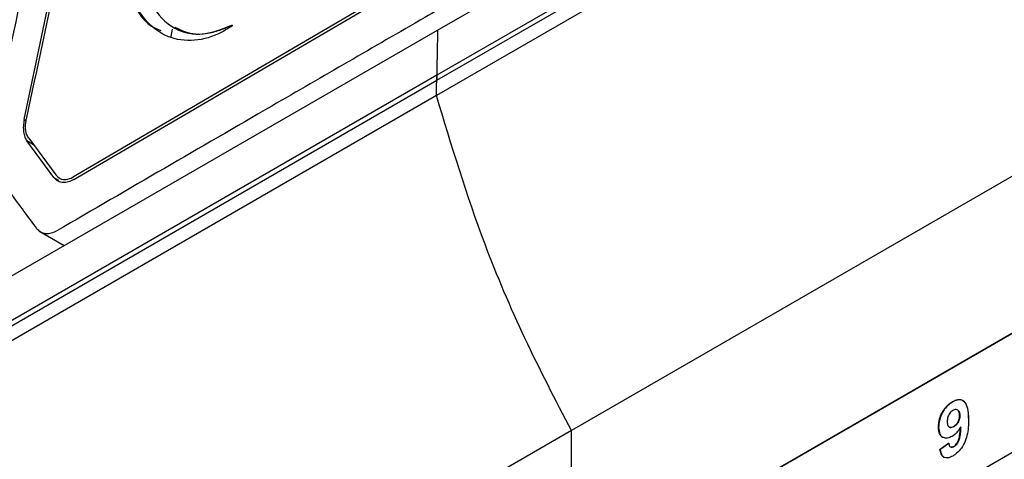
# Model space of a CAD drawing. Extents: x 106 to 315, y 19 to 260.
# Tile 43 of 132: x 261.14 to 270.07, y 69.41 to 73.4. Entities that reach past the tile are written whole.
import ezdxf

# ---------------------------------------------------------------- set-up
doc = ezdxf.new("R2010")
doc.units = 0
doc.layers.get('0').update_dxf_attribs({"linetype": 'CONTINUOUS'})

msp = doc.modelspace()

# ---------------------------------------------------------------- linework, layer by layer
at = {"color": 7, "linetype": 'CONTINUOUS'}
for p, q in [((269.6115, 75.6007), (264.9243, 72.8948)), ((264.9236, 72.8486), (269.6224, 75.5612)), ((264.9312, 73.3026), (268.8368, 75.5573)), ((261.1852, 72.4918), (261.7622, 75.2564)), ((265.3356, 74.1432), (261.632, 71.9737)), ((261.6337, 71.9479), (265.3384, 74.1167)), ((261.0255, 71.0479), (264.9312, 73.3026)), ((262.5161, 73.2471), (262.5302, 73.3119)), ((262.5468, 73.3204), (262.549, 73.3191)), ((274.8285, 73.2588), (266.1412, 68.2437)), ((266.1547, 68.2558), (274.842, 73.2709)), ((260.2247, 70.136), (264.9236, 72.8486)), ((264.9243, 72.8948), (260.2371, 70.1889)), ((271.0777, 72.5188), (266.1444, 69.6708)), ((261.4541, 71.9663), (261.209, 72.2988)), ((261.2253, 72.3228), (261.4705, 71.9902)), ((261.5014, 71.9621), (261.5016, 71.962)), ((266.1578, 67.1765), (274.3372, 71.8983)), ((261.3183, 71.4818), (261.5474, 71.3492)), ((269.6015, 69.9329), (269.5995, 69.9341)), ((269.6464, 69.8565), (269.6443, 69.8577)), ((269.6652, 69.8086), (269.6631, 69.8098)), ((269.4735, 69.7003), (269.4715, 69.7015)), ((269.5685, 69.7032), (269.5705, 69.702)), ((269.6109, 69.707), (269.6089, 69.7082)), ((269.6732, 69.7022), (269.6712, 69.7033)), ((266.1444, 69.6708), (261.211, 66.8229)), ((269.4854, 69.5013), (269.5651, 69.5577)), ((269.5671, 69.5565), (269.4874, 69.5002)), ((269.613, 69.5266), (269.611, 69.5278)), ((269.4874, 69.5002), (269.4854, 69.5013))]:
    msp.add_line(p, q, dxfattribs=at)
at = {"color": 8, "linetype": 'CONTINUOUS'}
for p, q in [((261.1852, 72.4918), (261.2022, 72.4819)), ((261.2683, 72.2644), (261.209, 72.2988)), ((261.4541, 71.9663), (261.4961, 71.9419)), ((261.632, 71.9737), (261.6321, 71.9737))]:
    msp.add_line(p, q, dxfattribs=at)
at = {"color": 7, "linetype": 'CONTINUOUS', "flags": 128}
for points in [[(269.644, 75.4356), (267.2829, 74.0727), (264.9218, 72.7096)], [(264.9218, 72.7096), (262.5607, 71.3466), (260.1996, 69.9835)]]:
    msp.add_lwpolyline(points, dxfattribs=at)
at = {"color": 7, "linetype": 'CONTINUOUS'}
for points, knots in [([(262.6981, 75.1779), (262.6108, 75.0713), (262.4353, 74.8569), (262.2721, 74.4578), (262.2061, 74.0838), (262.2371, 73.74), (262.3673, 73.4501), (262.5912, 73.2671), (262.8262, 73.2587), (262.9823, 73.3122), (263.0454, 73.3415), (263.0674, 73.3476), (263.0694, 73.3479), (263.0701, 73.3476), (263.0702, 73.3474), (263.0703, 73.3472), (263.0702, 73.347), (263.0701, 73.3467), (263.0697, 73.3459), (263.0675, 73.3434), (263.0575, 73.3353), (263.0169, 73.3077), (262.8934, 73.2389), (262.6869, 73.1909), (262.4466, 73.2418), (262.2557, 73.407), (262.1052, 73.6844), (262.0747, 74.0706), (262.141, 74.4946), (262.2965, 74.8974), (262.4772, 75.1869), (262.6017, 75.3346), (262.6305, 75.3688)], [0, 0, 0, 0, 0.062345, 0.125303, 0.178813, 0.232255, 0.300715, 0.368764, 0.427598, 0.452831, 0.465423, 0.46621, 0.466606, 0.466672, 0.46671, 0.466742, 0.466773, 0.466814, 0.466888, 0.467142, 0.468358, 0.473194, 0.492537, 0.544304, 0.600313, 0.659709, 0.716564, 0.796273, 0.853649, 0.910857, 0.979413, 1, 1, 1, 1]), ([(262.6325, 75.3676), (262.5372, 75.2469), (262.3459, 75.0047), (262.1552, 74.5486), (262.0729, 74.0708), (262.119, 73.6349), (262.2625, 73.366), (262.3953, 73.3115), (262.4244, 73.2996)], [0, 0, 0, 0, 0.17904, 0.359478, 0.531414, 0.739583, 0.942894, 1, 1, 1, 1]), ([(261.78, 75.2616), (261.685, 74.8003), (261.4948, 73.8777), (261.3008, 72.9569), (261.2038, 72.4965)], [0, 0, 0, 0, 0.499997, 1, 1, 1, 1]), ([(261.4943, 75.2019), (261.3866, 74.6899), (261.1711, 73.6659), (260.9482, 72.6455), (260.8368, 72.1352)], [0, 0, 0, 0, 0.499984, 1, 1, 1, 1]), ([(265.379, 73.7433), (265.3579, 73.7312), (265.1701, 73.6228), (264.5196, 73.2467), (263.2409, 72.506), (262.1305, 71.8609), (261.4818, 71.484)], [0, 0, 0, 0, 0.016221, 0.144217, 0.5, 1, 1, 1, 1]), ([(263.0573, 73.3328), (263.0597, 73.3346), (263.064, 73.3377), (263.0686, 73.3415), (263.0709, 73.3438), (263.0717, 73.3448), (263.0721, 73.3454), (263.0723, 73.3458), (263.0723, 73.3461), (263.0722, 73.3463), (263.0721, 73.3465), (263.0715, 73.3467), (263.0689, 73.3464), (263.0586, 73.3431), (263.017, 73.3261), (262.8971, 73.2782), (262.7193, 73.2458), (262.6046, 73.3032), (262.5538, 73.3286)], [0, 0, 0, 0, 0.013214, 0.0226, 0.024571, 0.026307, 0.02718, 0.027485, 0.027795, 0.028058, 0.028427, 0.029135, 0.031738, 0.042049, 0.083111, 0.247251, 0.666578, 1, 1, 1, 1]), ([(264.9312, 73.3026), (264.9297, 73.2179), (264.927, 73.0666), (264.9246, 72.9152), (264.9236, 72.8486)], [0, 0, 0, 0, 0.559997, 1, 1, 1, 1]), ([(264.9218, 72.7096), (264.9223, 72.7442), (264.9231, 72.8059), (264.9239, 72.8676), (264.9243, 72.8948)], [0, 0, 0, 0, 0.560003, 1, 1, 1, 1]), ([(266.1444, 69.6708), (266.0004, 69.9488), (265.7123, 70.5047), (265.2787, 71.5245), (265.0572, 72.2601), (264.9218, 72.7096)], [0, 0, 0, 0, 0.280085, 0.560184, 1, 1, 1, 1]), ([(261.1852, 72.4918), (261.1818, 72.4716), (261.1753, 72.4326), (261.1777, 72.3791), (261.1881, 72.3331), (261.2022, 72.31), (261.209, 72.2988)], [0, 0, 0, 0, 0.262665, 0.50656, 0.761634, 1, 1, 1, 1]), ([(261.2253, 72.3228), (261.2184, 72.3346), (261.2018, 72.3628), (261.1927, 72.4233), (261.2003, 72.4732), (261.2038, 72.4965)], [0, 0, 0, 0, 0.2752139, 0.6608901, 1, 1, 1, 1]), ([(261.3004, 71.5021), (261.2218, 71.6088), (261.0646, 71.822), (260.9127, 72.0308), (260.8368, 72.1352)], [0, 0, 0, 0, 0.500234, 1, 1, 1, 1]), ([(261.6337, 71.9479), (261.6174, 71.9397), (261.584, 71.923), (261.5349, 71.9182), (261.4885, 71.9299), (261.4657, 71.9539), (261.4541, 71.9663)], [0, 0, 0, 0, 0.231994, 0.475956, 0.731947, 1, 1, 1, 1]), ([(261.4705, 71.9902), (261.4833, 71.9773), (261.5089, 71.9514), (261.5644, 71.9455), (261.6072, 71.9594), (261.6296, 71.9724), (261.632, 71.9737)], [0, 0, 0, 0, 0.3208159, 0.6416556, 0.9620302, 1, 1, 1, 1]), ([(261.4818, 71.484), (261.4641, 71.4752), (261.4288, 71.4577), (261.3784, 71.4549), (261.3331, 71.4673), (261.3113, 71.4905), (261.3004, 71.5021)], [0, 0, 0, 0, 0.250057, 0.499888, 0.749765, 1, 1, 1, 1]), ([(269.4715, 69.7015), (269.473, 69.727), (269.4756, 69.7696), (269.5027, 69.8337), (269.5358, 69.8829), (269.5702, 69.9158), (269.5918, 69.9293), (269.5995, 69.9341)], [0, 0, 0, 0, 0.295515, 0.493319, 0.690734, 0.889847, 1, 1, 1, 1]), ([(269.6015, 69.9329), (269.5852, 69.9219), (269.5554, 69.9018), (269.5174, 69.8538), (269.4903, 69.8018), (269.475, 69.7481), (269.474, 69.7158), (269.4735, 69.7003)], [0, 0, 0, 0, 0.230991, 0.423555, 0.61579, 0.81532, 1, 1, 1, 1]), ([(269.5995, 69.9341), (269.6151, 69.9415), (269.6464, 69.9564), (269.6856, 69.95), (269.7177, 69.9247), (269.7399, 69.8657), (269.7426, 69.8086), (269.7442, 69.7736)], [0, 0, 0, 0, 0.163626, 0.328935, 0.4720168, 0.675659, 1, 1, 1, 1]), ([(269.7463, 69.7724), (269.7451, 69.799), (269.7428, 69.8523), (269.7262, 69.9144), (269.6932, 69.9465), (269.6561, 69.9548), (269.6233, 69.9448), (269.6055, 69.9351), (269.6015, 69.9329)], [0, 0, 0, 0, 0.246038, 0.494078, 0.652552, 0.811163, 0.957566, 1, 1, 1, 1]), ([(269.6023, 69.8545), (269.5954, 69.8498), (269.5829, 69.8412), (269.5672, 69.8208), (269.556, 69.7972), (269.5516, 69.7734), (269.5514, 69.7584), (269.5513, 69.7516)], [0, 0, 0, 0, 0.2233536, 0.4052288, 0.5880026, 0.8133325, 1, 1, 1, 1]), ([(269.6631, 69.8098), (269.6623, 69.8212), (269.6608, 69.8403), (269.648, 69.8573), (269.6327, 69.8631), (269.6167, 69.8619), (269.6066, 69.8566), (269.6023, 69.8545)], [0, 0, 0, 0, 0.299113, 0.499259, 0.698741, 0.874499, 1, 1, 1, 1]), ([(269.6089, 69.7082), (269.6173, 69.7141), (269.6316, 69.7242), (269.6485, 69.7477), (269.6593, 69.7721), (269.663, 69.7933), (269.6631, 69.8056), (269.6631, 69.8098)], [0, 0, 0, 0, 0.271852, 0.465026, 0.659046, 0.883499, 1, 1, 1, 1]), ([(269.6652, 69.8086), (269.6647, 69.7969), (269.6639, 69.7785), (269.6531, 69.7512), (269.6398, 69.7312), (269.6251, 69.716), (269.6151, 69.7096), (269.6109, 69.707)], [0, 0, 0, 0, 0.312662, 0.492499, 0.671896, 0.864271, 1, 1, 1, 1]), ([(269.6463, 69.8564), (269.6508, 69.8526), (269.6605, 69.8443), (269.6646, 69.825), (269.665, 69.8121), (269.6652, 69.8086)], [0, 0, 0, 0, 0.3831962, 0.8315604, 1, 1, 1, 1]), ([(269.5957, 69.6192), (269.5817, 69.6126), (269.5536, 69.5994), (269.5173, 69.605), (269.489, 69.6256), (269.474, 69.6603), (269.4723, 69.689), (269.4715, 69.7015)], [0, 0, 0, 0, 0.209016, 0.419564, 0.61985, 0.834027, 1, 1, 1, 1]), ([(269.5513, 69.7516), (269.5521, 69.7395), (269.5533, 69.7209), (269.5644, 69.7042), (269.5778, 69.6989), (269.5932, 69.7002), (269.6039, 69.7056), (269.6089, 69.7082)], [0, 0, 0, 0, 0.326218, 0.499431, 0.672925, 0.847134, 1, 1, 1, 1]), ([(269.6109, 69.707), (269.6028, 69.7035), (269.5888, 69.6974), (269.575, 69.6981), (269.5711, 69.702), (269.5707, 69.7024)], [0, 0, 0, 0, 0.5613262, 0.9577696, 1, 1, 1, 1]), ([(269.6712, 69.7033), (269.6662, 69.6944), (269.6539, 69.6721), (269.6279, 69.6408), (269.6064, 69.6264), (269.5957, 69.6192)], [0, 0, 0, 0, 0.251951, 0.62811, 1, 1, 1, 1]), ([(269.7442, 69.7736), (269.7435, 69.7255), (269.7424, 69.6571), (269.7089, 69.5592), (269.6714, 69.4988), (269.6326, 69.4603), (269.6091, 69.4456), (269.6011, 69.4406)], [0, 0, 0, 0, 0.410831, 0.584179, 0.758409, 0.917036, 1, 1, 1, 1]), ([(269.611, 69.5278), (269.6162, 69.5314), (269.6267, 69.5387), (269.6419, 69.5588), (269.6565, 69.5878), (269.6678, 69.6388), (269.6698, 69.6772), (269.6712, 69.7033)], [0, 0, 0, 0, 0.1052296, 0.2110052, 0.3578134, 0.5620383, 1, 1, 1, 1]), ([(269.6732, 69.7022), (269.6724, 69.6871), (269.6709, 69.657), (269.6656, 69.6153), (269.6553, 69.5789), (269.6412, 69.5534), (269.6268, 69.5359), (269.6173, 69.5295), (269.613, 69.5266)], [0, 0, 0, 0, 0.2517629, 0.5039701, 0.674493, 0.8084218, 0.9132886, 1, 1, 1, 1]), ([(266.1547, 68.2558), (266.1519, 68.5205), (266.1469, 68.993), (266.1452, 69.4637), (266.1444, 69.6708)], [0, 0, 0, 0, 0.5599993, 1, 1, 1, 1]), ([(269.4735, 69.7003), (269.4759, 69.679), (269.4798, 69.6427), (269.4984, 69.6159), (269.5109, 69.6119), (269.5124, 69.6115)], [0, 0, 0, 0, 0.55568, 0.945397, 1, 1, 1, 1]), ([(269.5651, 69.5577), (269.5668, 69.5481), (269.5693, 69.5338), (269.58, 69.5226), (269.591, 69.5201), (269.6019, 69.523), (269.6086, 69.5265), (269.611, 69.5278)], [0, 0, 0, 0, 0.3692078, 0.5472886, 0.7256942, 0.9015141, 1, 1, 1, 1]), ([(269.613, 69.5266), (269.6066, 69.5237), (269.596, 69.5189), (269.5856, 69.5197), (269.5827, 69.5225), (269.5824, 69.5227)], [0, 0, 0, 0, 0.5748973, 0.9594879, 1, 1, 1, 1]), ([(269.6011, 69.4406), (269.5853, 69.433), (269.559, 69.4203), (269.5264, 69.4245), (269.5026, 69.4437), (269.4907, 69.4726), (269.4866, 69.4948), (269.4854, 69.5013)], [0, 0, 0, 0, 0.2687969, 0.4510991, 0.6333538, 0.891824, 1, 1, 1, 1]), ([(269.4874, 69.5002), (269.4918, 69.4826), (269.4989, 69.4539), (269.5144, 69.4308), (269.524, 69.4285), (269.5244, 69.4284)], [0, 0, 0, 0, 0.6042417, 0.9835736, 1, 1, 1, 1])]:
    msp.add_open_spline(points, degree=3, knots=knots, dxfattribs=at)

doc.saveas('drawing.dxf')
